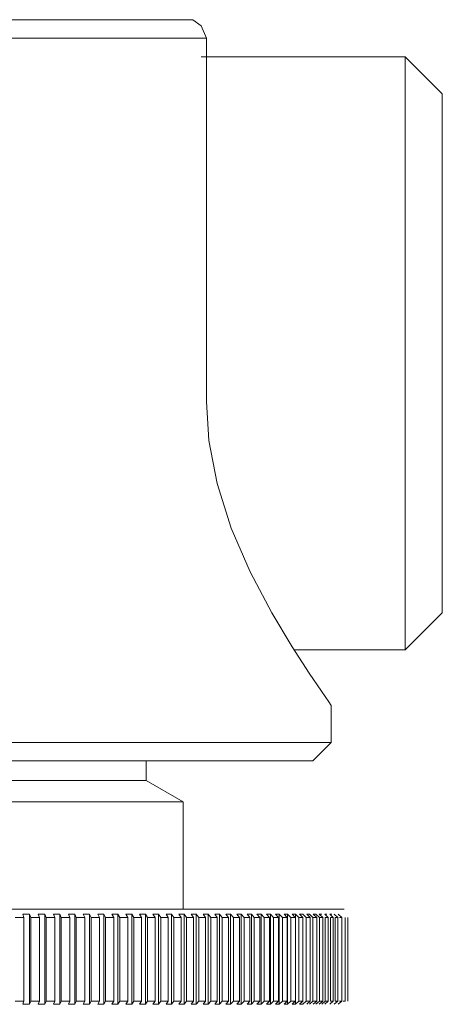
# Model space of a CAD drawing. Header units: millimetres. Extents: x 3925 to 5043, y -86 to 778.
# Tile 25 of 164: x 4180.7 to 4183.55, y 235.94 to 242.58. Entities that reach past the tile are written whole.
import ezdxf

# ---------------------------------------------------------------- set-up
doc = ezdxf.new("R2010")
doc.units = ezdxf.units.MM
doc.header["$LTSCALE"] = 46.255
doc.layers.add('140-155102-0DXF_CONTINUOUS_LINE', color=7, linetype='CONTINUOUS')

msp = doc.modelspace()

# ---------------------------------------------------------------- linework, layer by layer
at = {"layer": '140-155102-0DXF_CONTINUOUS_LINE', "color": 7, "linetype": 'Continuous', "lineweight": 0}
for p, q in [((4181.8641, 242.5787), (4177.7334, 242.5787)), ((4181.8641, 242.5787), (4181.9201, 242.5382)), ((4181.9201, 242.5382), (4181.956, 242.4537)), ((4181.956, 242.4537), (4177.6415, 242.4537)), ((4181.956, 240.0037), (4181.956, 242.4537)), ((4183.2987, 242.3287), (4181.9201, 242.3287)), ((4183.2987, 242.3287), (4183.5487, 242.0787)), ((4183.2987, 238.3287), (4183.2987, 242.3287)), ((4183.5487, 238.5787), (4183.5487, 242.0787)), ((4183.5487, 238.5787), (4183.2987, 238.3287)), ((4182.5477, 238.3287), (4183.2987, 238.3287)), ((4182.7823, 237.977), (4182.7987, 237.9537)), ((4182.7987, 237.7037), (4182.7987, 237.9537)), ((4176.7987, 237.7037), (4182.7987, 237.7037)), ((4182.7987, 237.7037), (4182.6737, 237.5787)), ((4176.9237, 237.5787), (4182.6737, 237.5787)), ((4181.55, 237.5787), (4181.55, 237.4473)), ((4178.0475, 237.4473), (4181.55, 237.4473)), ((4181.55, 237.4473), (4181.7987, 237.3037)), ((4177.7987, 237.3037), (4181.7987, 237.3037)), ((4181.7987, 236.5787), (4181.7987, 237.3037)), ((4176.712, 236.5787), (4182.8854, 236.5787)), ((4180.7175, 236.5448), (4180.762, 236.5448)), ((4180.7247, 236.5226), (4180.7175, 236.5448)), ((4180.7247, 236.5226), (4180.7247, 235.9598)), ((4180.762, 236.5448), (4180.7699, 236.5226)), ((4180.762, 236.5448), (4180.762, 235.9376)), ((4180.7699, 236.5226), (4180.7699, 235.9598)), ((4180.8212, 236.5448), (4180.8652, 236.5448)), ((4180.8292, 236.5226), (4180.8212, 236.5448)), ((4180.8293, 236.5226), (4180.8293, 235.9598)), ((4180.8651, 236.5448), (4180.8739, 236.5226)), ((4180.8651, 236.5448), (4180.8651, 235.9376)), ((4180.8739, 236.5226), (4180.8739, 235.9598)), ((4180.9236, 236.5448), (4180.967, 236.5448)), ((4180.9325, 236.5226), (4180.9237, 236.5448)), ((4180.9325, 236.5226), (4180.9325, 235.9598)), ((4180.967, 236.5448), (4180.9766, 236.5226)), ((4180.967, 236.5448), (4180.967, 235.9376)), ((4180.9766, 236.5226), (4180.9766, 235.9598)), ((4181.0247, 236.5448), (4181.0675, 236.5448)), ((4181.0344, 236.5226), (4181.0247, 236.5448)), ((4181.0344, 236.5226), (4181.0344, 235.9598)), ((4181.0674, 236.5448), (4181.0779, 236.5226)), ((4181.0674, 236.5448), (4181.0674, 235.9376)), ((4181.0779, 236.5226), (4181.0779, 235.9598)), ((4181.1243, 236.5448), (4181.1664, 236.5448)), ((4181.1347, 236.5226), (4181.1243, 236.5448)), ((4181.1348, 236.5226), (4181.1348, 235.9598)), ((4181.1663, 236.5448), (4181.1776, 236.5226)), ((4181.1663, 236.5448), (4181.1663, 235.9376)), ((4181.1776, 236.5226), (4181.1776, 235.9598)), ((4181.2222, 236.5448), (4181.2636, 236.5448)), ((4181.2335, 236.5226), (4181.2223, 236.5448)), ((4181.2335, 236.5226), (4181.2335, 235.9598)), ((4181.2636, 236.5448), (4181.2756, 236.5226)), ((4181.2636, 236.5448), (4181.2636, 235.9376)), ((4181.2756, 236.5226), (4181.2756, 235.9598)), ((4181.3184, 236.5448), (4181.359, 236.5448)), ((4181.3305, 236.5226), (4181.3185, 236.5448)), ((4181.3305, 236.5226), (4181.3305, 235.9598)), ((4181.359, 236.5448), (4181.3718, 236.5226)), ((4181.359, 236.5448), (4181.359, 235.9376)), ((4181.3718, 236.5226), (4181.3718, 235.9598)), ((4181.4128, 236.5448), (4181.4526, 236.5448)), ((4181.4256, 236.5226), (4181.4128, 236.5448)), ((4181.4257, 236.5226), (4181.4257, 235.9598)), ((4181.4526, 236.5448), (4181.4661, 236.5226)), ((4181.4526, 236.5448), (4181.4526, 235.9376)), ((4181.4661, 236.5226), (4181.4661, 235.9598)), ((4181.5052, 236.5448), (4181.5441, 236.5448)), ((4181.5188, 236.5226), (4181.5053, 236.5448)), ((4181.5188, 236.5226), (4181.5188, 235.9598)), ((4181.5441, 236.5448), (4181.5583, 236.5226)), ((4181.5441, 236.5448), (4181.5441, 235.9376)), ((4181.5583, 236.5226), (4181.5583, 235.9598)), ((4181.5955, 236.5448), (4181.6335, 236.5448)), ((4181.6098, 236.5226), (4181.5956, 236.5448)), ((4181.6099, 236.5226), (4181.6099, 235.9598)), ((4181.6335, 236.5448), (4181.6484, 236.5226)), ((4181.6335, 236.5448), (4181.6335, 235.9376)), ((4181.6484, 236.5226), (4181.6484, 235.9598)), ((4181.6837, 236.5448), (4181.7207, 236.5448)), ((4181.6987, 236.5226), (4181.6837, 236.5448)), ((4181.6987, 236.5226), (4181.6987, 235.9598)), ((4181.7207, 236.5448), (4181.7363, 236.5226)), ((4181.7207, 236.5448), (4181.7207, 235.9376)), ((4181.7363, 236.5226), (4181.7363, 235.9598)), ((4181.7695, 236.5448), (4181.8055, 236.5448)), ((4181.7852, 236.5226), (4181.7695, 236.5448)), ((4181.7853, 236.5226), (4181.7853, 235.9598)), ((4181.8055, 236.5448), (4181.8218, 236.5226)), ((4181.8055, 236.5448), (4181.8055, 235.9376)), ((4181.8218, 236.5226), (4181.8218, 235.9598)), ((4181.853, 236.5448), (4181.8879, 236.5448)), ((4181.8693, 236.5226), (4181.853, 236.5448)), ((4181.8694, 236.5226), (4181.8694, 235.9598)), ((4181.8879, 236.5448), (4181.9048, 236.5226)), ((4181.8879, 236.5448), (4181.8879, 235.9376)), ((4181.9048, 236.5226), (4181.9048, 235.9598)), ((4181.9339, 236.5448), (4181.9677, 236.5448)), ((4181.9509, 236.5226), (4181.9339, 236.5448)), ((4181.951, 236.5226), (4181.951, 235.9598)), ((4181.9677, 236.5448), (4181.9853, 236.5226)), ((4181.9677, 236.5448), (4181.9677, 235.9376)), ((4181.9853, 236.5226), (4181.9853, 235.9598)), ((4182.0122, 236.5448), (4182.0449, 236.5448)), ((4182.0299, 236.5226), (4182.0123, 236.5448)), ((4182.0299, 236.5226), (4182.0299, 235.9598)), ((4182.0449, 236.5448), (4182.0631, 236.5226)), ((4182.0449, 236.5448), (4182.0449, 235.9376)), ((4182.0631, 236.5226), (4182.0631, 235.9598)), ((4182.0879, 236.5448), (4182.1194, 236.5448)), ((4182.1061, 236.5226), (4182.0879, 236.5448)), ((4182.1062, 236.5226), (4182.1062, 235.9598)), ((4182.1193, 236.5448), (4182.1382, 236.5226)), ((4182.1193, 236.5448), (4182.1193, 235.9376)), ((4182.1382, 236.5226), (4182.1382, 235.9598)), ((4182.1607, 236.5448), (4182.191, 236.5448)), ((4182.1796, 236.5226), (4182.1607, 236.5448)), ((4182.1796, 236.5226), (4182.1796, 235.9598)), ((4182.191, 236.5448), (4182.2104, 236.5226)), ((4182.191, 236.5448), (4182.191, 235.9376)), ((4182.2104, 236.5226), (4182.2104, 235.9598)), ((4182.2307, 236.5448), (4182.2597, 236.5448)), ((4182.2501, 236.5226), (4182.2307, 236.5448)), ((4182.2502, 236.5226), (4182.2502, 235.9598)), ((4182.2597, 236.5448), (4182.2796, 236.5226)), ((4182.2597, 236.5448), (4182.2597, 235.9376)), ((4182.2796, 236.5226), (4182.2796, 235.9598)), ((4182.2977, 236.5448), (4182.3254, 236.5448)), ((4182.3176, 236.5226), (4182.2977, 236.5448)), ((4182.3177, 236.5226), (4182.3177, 235.9598)), ((4182.3254, 236.5448), (4182.3459, 236.5226)), ((4182.3254, 236.5448), (4182.3254, 235.9376)), ((4182.3459, 236.5226), (4182.3459, 235.9598)), ((4182.3617, 236.5448), (4182.3881, 236.5448)), ((4182.3821, 236.5226), (4182.3617, 236.5448)), ((4182.3822, 236.5226), (4182.3822, 235.9598)), ((4182.388, 236.5448), (4182.409, 236.5226)), ((4182.388, 236.5448), (4182.388, 235.9376)), ((4182.409, 236.5226), (4182.409, 235.9598)), ((4182.4225, 236.5448), (4182.4476, 236.5448)), ((4182.4435, 236.5226), (4182.4225, 236.5448)), ((4182.4435, 236.5226), (4182.4435, 235.9598)), ((4182.4475, 236.5448), (4182.4689, 236.5226)), ((4182.4475, 236.5448), (4182.4475, 235.9376)), ((4182.4689, 236.5226), (4182.4689, 235.9598)), ((4182.4801, 236.5448), (4182.5038, 236.5448)), ((4182.5016, 236.5226), (4182.4802, 236.5448)), ((4182.5016, 236.5226), (4182.5016, 235.9598)), ((4182.5038, 236.5448), (4182.5257, 236.5226)), ((4182.5038, 236.5448), (4182.5038, 235.9376)), ((4182.5257, 236.5226), (4182.5257, 235.9598)), ((4182.5345, 236.5448), (4182.5568, 236.5448)), ((4182.5564, 236.5226), (4182.5345, 236.5448)), ((4182.5565, 236.5226), (4182.5565, 235.9598)), ((4182.5567, 236.5448), (4182.579, 236.5226)), ((4182.5567, 236.5448), (4182.5567, 235.9376)), ((4182.579, 236.5226), (4182.579, 235.9598)), ((4182.5856, 236.5448), (4182.6064, 236.5448)), ((4182.6079, 236.5226), (4182.5856, 236.5448)), ((4182.6063, 236.5448), (4182.629, 236.5226)), ((4182.6079, 236.5226), (4182.6079, 235.9598)), ((4182.629, 236.5226), (4182.629, 235.9598)), ((4182.6332, 236.5448), (4182.6525, 236.5448)), ((4182.6559, 236.5226), (4182.6332, 236.5448)), ((4182.6525, 236.5448), (4182.6756, 236.5226)), ((4182.656, 236.5226), (4182.656, 235.9598)), ((4182.6756, 236.5226), (4182.6756, 235.9598)), ((4182.6774, 236.5448), (4182.6952, 236.5448)), ((4182.7005, 236.5226), (4182.6774, 236.5448)), ((4182.6952, 236.5448), (4182.7186, 236.5226)), ((4182.7005, 236.5226), (4182.7005, 235.9598)), ((4182.7181, 236.5448), (4182.7344, 236.5448)), ((4182.7415, 236.5226), (4182.7181, 236.5448)), ((4182.7186, 236.5226), (4182.7186, 235.9598)), ((4182.7415, 236.5226), (4182.7415, 235.9598)), ((4182.7552, 236.5448), (4182.77, 236.5448)), ((4182.7789, 236.5226), (4182.7552, 236.5448)), ((4182.7581, 236.5226), (4182.7581, 235.9598)), ((4182.779, 236.5226), (4182.779, 235.9598)), ((4182.7888, 236.5448), (4182.802, 236.5448)), ((4182.8127, 236.5226), (4182.7888, 236.5448)), ((4182.794, 236.5226), (4182.794, 235.9598)), ((4182.8128, 236.5226), (4182.8128, 235.9598)), ((4182.8429, 236.5226), (4182.8187, 236.5448)), ((4182.8262, 236.5226), (4182.8262, 235.9598)), ((4182.8429, 236.5226), (4182.8429, 235.9598)), ((4182.8693, 236.5226), (4182.8449, 236.5448)), ((4182.8693, 236.5226), (4182.8693, 235.9598)), ((4182.892, 236.5226), (4182.892, 235.9598)), ((4182.9109, 236.5226), (4182.9109, 235.9598)), ((4180.7175, 235.9376), (4180.7247, 235.9598)), ((4180.7699, 235.9598), (4180.762, 235.9376)), ((4180.8212, 235.9376), (4180.8292, 235.9598)), ((4180.8739, 235.9598), (4180.8651, 235.9376)), ((4180.9237, 235.9376), (4180.9325, 235.9598)), ((4180.9766, 235.9598), (4180.967, 235.9376)), ((4181.0247, 235.9376), (4181.0344, 235.9598)), ((4181.0779, 235.9598), (4181.0674, 235.9376)), ((4181.1243, 235.9376), (4181.1347, 235.9598)), ((4181.1776, 235.9598), (4181.1663, 235.9376)), ((4181.2223, 235.9376), (4181.2335, 235.9598)), ((4181.2756, 235.9598), (4181.2636, 235.9376)), ((4181.3185, 235.9376), (4181.3305, 235.9598)), ((4181.3718, 235.9598), (4181.359, 235.9376)), ((4181.4128, 235.9376), (4181.4256, 235.9598)), ((4181.4661, 235.9598), (4181.4526, 235.9376)), ((4181.5053, 235.9376), (4181.5188, 235.9598)), ((4181.5583, 235.9598), (4181.5441, 235.9376)), ((4181.5956, 235.9376), (4181.6098, 235.9598)), ((4181.6484, 235.9598), (4181.6335, 235.9376)), ((4181.6837, 235.9376), (4181.6987, 235.9598)), ((4181.7363, 235.9598), (4181.7207, 235.9376)), ((4181.7695, 235.9376), (4181.7852, 235.9598)), ((4181.8218, 235.9598), (4181.8055, 235.9376)), ((4181.853, 235.9376), (4181.8693, 235.9598)), ((4181.9048, 235.9598), (4181.8879, 235.9376)), ((4181.9339, 235.9376), (4181.9509, 235.9598)), ((4181.9853, 235.9598), (4181.9677, 235.9376)), ((4182.0123, 235.9376), (4182.0299, 235.9598)), ((4182.0631, 235.9598), (4182.0449, 235.9376)), ((4182.0879, 235.9376), (4182.1061, 235.9598)), ((4182.1382, 235.9598), (4182.1193, 235.9376)), ((4182.1607, 235.9376), (4182.1796, 235.9598)), ((4182.2104, 235.9598), (4182.191, 235.9376)), ((4182.2307, 235.9376), (4182.2501, 235.9598)), ((4182.2796, 235.9598), (4182.2597, 235.9376)), ((4182.2977, 235.9376), (4182.3176, 235.9598)), ((4182.3459, 235.9598), (4182.3254, 235.9376)), ((4182.3617, 235.9376), (4182.3821, 235.9598)), ((4182.409, 235.9598), (4182.388, 235.9376)), ((4182.4225, 235.9376), (4182.4435, 235.9598)), ((4182.4689, 235.9598), (4182.4475, 235.9376)), ((4182.4802, 235.9376), (4182.5016, 235.9598)), ((4182.5257, 235.9598), (4182.5038, 235.9376)), ((4182.5345, 235.9376), (4182.5564, 235.9598)), ((4182.579, 235.9598), (4182.5567, 235.9376)), ((4182.5856, 235.9376), (4182.6079, 235.9598)), ((4182.629, 235.9598), (4182.6063, 235.9376)), ((4182.6332, 235.9376), (4182.6559, 235.9598)), ((4182.6756, 235.9598), (4182.6525, 235.9376)), ((4182.6774, 235.9376), (4182.7005, 235.9598)), ((4182.7186, 235.9598), (4182.6952, 235.9376)), ((4182.7181, 235.9376), (4182.7415, 235.9598)), ((4182.7581, 235.9598), (4182.7344, 235.9376)), ((4182.7552, 235.9376), (4182.7789, 235.9598)), ((4182.7888, 235.9376), (4182.8127, 235.9598)), ((4182.8187, 235.9376), (4182.8429, 235.9598)), ((4182.8449, 235.9376), (4182.8693, 235.9598)), ((4180.762, 235.9376), (4180.7175, 235.9376)), ((4180.8652, 235.9376), (4180.8212, 235.9376)), ((4180.967, 235.9376), (4180.9236, 235.9376)), ((4181.0675, 235.9376), (4181.0247, 235.9376)), ((4181.1664, 235.9376), (4181.1243, 235.9376)), ((4181.2636, 235.9376), (4181.2222, 235.9376)), ((4181.359, 235.9376), (4181.3184, 235.9376)), ((4181.4526, 235.9376), (4181.4128, 235.9376)), ((4181.5441, 235.9376), (4181.5052, 235.9376)), ((4181.6335, 235.9376), (4181.5955, 235.9376)), ((4181.7207, 235.9376), (4181.6837, 235.9376)), ((4181.8055, 235.9376), (4181.7695, 235.9376)), ((4181.8879, 235.9376), (4181.853, 235.9376)), ((4181.9677, 235.9376), (4181.9339, 235.9376)), ((4182.0449, 235.9376), (4182.0122, 235.9376)), ((4182.1194, 235.9376), (4182.0879, 235.9376)), ((4182.191, 235.9376), (4182.1607, 235.9376)), ((4182.2597, 235.9376), (4182.2307, 235.9376)), ((4182.3254, 235.9376), (4182.2977, 235.9376)), ((4182.3881, 235.9376), (4182.3617, 235.9376)), ((4182.4476, 235.9376), (4182.4225, 235.9376)), ((4182.5038, 235.9376), (4182.4801, 235.9376)), ((4182.5568, 235.9376), (4182.5345, 235.9376)), ((4182.6064, 235.9376), (4182.5856, 235.9376))]:
    msp.add_line(p, q, dxfattribs=at)
for points in [[(4181.956, 240.0037), (4181.9728, 239.7401), (4182.0287, 239.4498), (4182.1242, 239.1496), (4182.2524, 238.854), (4182.3973, 238.5791)], [(4182.3973, 238.5791), (4182.5355, 238.3476), (4182.6494, 238.1712), (4182.7324, 238.0488), (4182.7823, 237.977)], [(4180.6647, 236.5226), (4180.6848, 236.5227), (4180.7047, 236.5227), (4180.7247, 236.5226)], [(4180.7699, 236.5226), (4180.7897, 236.5227), (4180.8095, 236.5227), (4180.8293, 236.5226)], [(4180.8739, 236.5226), (4180.8935, 236.5227), (4180.913, 236.5227), (4180.9325, 236.5226)], [(4180.9766, 236.5226), (4180.9959, 236.5227), (4181.0151, 236.5227), (4181.0344, 236.5226)], [(4181.0778, 236.5226), (4181.0968, 236.5227), (4181.1158, 236.5227), (4181.1348, 236.5226)], [(4181.1775, 236.5226), (4181.1962, 236.5227), (4181.2149, 236.5227), (4181.2335, 236.5226)], [(4181.2755, 236.5226), (4181.2939, 236.5227), (4181.3122, 236.5227), (4181.3305, 236.5226)], [(4181.3718, 236.5226), (4181.3897, 236.5227), (4181.4077, 236.5227), (4181.4257, 236.5226)], [(4181.466, 236.5226), (4181.4836, 236.5227), (4181.5012, 236.5227), (4181.5188, 236.5226)], [(4181.5583, 236.5226), (4181.5755, 236.5227), (4181.5927, 236.5227), (4181.6099, 236.5226)], [(4181.6484, 236.5226), (4181.6652, 236.5227), (4181.6819, 236.5227), (4181.6987, 236.5226)], [(4181.7363, 236.5226), (4181.7526, 236.5227), (4181.7689, 236.5227), (4181.7853, 236.5226)], [(4181.8218, 236.5226), (4181.8377, 236.5227), (4181.8535, 236.5227), (4181.8694, 236.5226)], [(4181.9048, 236.5226), (4181.9202, 236.5227), (4181.9356, 236.5227), (4181.951, 236.5226)], [(4181.9853, 236.5226), (4182.0002, 236.5227), (4182.015, 236.5227), (4182.0299, 236.5226)], [(4182.0631, 236.5226), (4182.0775, 236.5227), (4182.0918, 236.5227), (4182.1062, 236.5226)], [(4182.1382, 236.5226), (4182.152, 236.5227), (4182.1658, 236.5227), (4182.1796, 236.5226)], [(4182.2104, 236.5226), (4182.2236, 236.5227), (4182.2369, 236.5227), (4182.2502, 236.5226)], [(4182.2796, 236.5226), (4182.2923, 236.5227), (4182.305, 236.5227), (4182.3177, 236.5226)], [(4182.3459, 236.5226), (4182.358, 236.5227), (4182.3701, 236.5227), (4182.3822, 236.5226)], [(4182.409, 236.5226), (4182.4205, 236.5227), (4182.432, 236.5227), (4182.4435, 236.5226)], [(4182.469, 236.5226), (4182.4799, 236.5227), (4182.4907, 236.5227), (4182.5016, 236.5226)], [(4182.5257, 236.5226), (4182.5359, 236.5227), (4182.5462, 236.5227), (4182.5565, 236.5226)], [(4182.579, 236.5226), (4182.5887, 236.5227), (4182.5983, 236.5227), (4182.6079, 236.5226)], [(4182.629, 236.5226), (4182.638, 236.5227), (4182.647, 236.5227), (4182.656, 236.5226)], [(4182.6756, 236.5226), (4182.6839, 236.5227), (4182.6922, 236.5227), (4182.7005, 236.5226)], [(4182.7186, 236.5226), (4182.7263, 236.5227), (4182.7339, 236.5227), (4182.7415, 236.5226)], [(4182.7581, 236.5226), (4182.7651, 236.5227), (4182.772, 236.5227), (4182.779, 236.5226)], [(4182.794, 236.5226), (4182.8003, 236.5227), (4182.8065, 236.5227), (4182.8128, 236.5226)], [(4182.8262, 236.5226), (4182.8318, 236.5227), (4182.8373, 236.5227), (4182.8429, 236.5226)], [(4182.8548, 236.5226), (4182.8596, 236.5227), (4182.8645, 236.5227), (4182.8693, 236.5226)], [(4180.7247, 235.9598), (4180.7047, 235.9597), (4180.6848, 235.9597), (4180.6647, 235.9598)], [(4180.8293, 235.9598), (4180.8095, 235.9597), (4180.7897, 235.9597), (4180.7699, 235.9598)], [(4180.9325, 235.9598), (4180.913, 235.9597), (4180.8935, 235.9597), (4180.8739, 235.9598)], [(4181.0344, 235.9598), (4181.0151, 235.9597), (4180.9959, 235.9597), (4180.9766, 235.9598)], [(4181.1348, 235.9598), (4181.1158, 235.9597), (4181.0968, 235.9597), (4181.0778, 235.9598)], [(4181.2335, 235.9598), (4181.2148, 235.9597), (4181.1962, 235.9597), (4181.1775, 235.9598)], [(4181.3305, 235.9598), (4181.3122, 235.9597), (4181.2939, 235.9597), (4181.2755, 235.9598)], [(4181.4257, 235.9598), (4181.4077, 235.9597), (4181.3897, 235.9597), (4181.3718, 235.9598)], [(4181.5188, 235.9598), (4181.5012, 235.9597), (4181.4836, 235.9597), (4181.466, 235.9598)], [(4181.6099, 235.9598), (4181.5927, 235.9597), (4181.5755, 235.9597), (4181.5583, 235.9598)], [(4181.6987, 235.9598), (4181.6819, 235.9597), (4181.6652, 235.9597), (4181.6484, 235.9598)], [(4181.7853, 235.9598), (4181.7689, 235.9597), (4181.7526, 235.9597), (4181.7363, 235.9598)], [(4181.8694, 235.9598), (4181.8535, 235.9597), (4181.8377, 235.9597), (4181.8218, 235.9598)], [(4181.951, 235.9598), (4181.9356, 235.9597), (4181.9202, 235.9597), (4181.9048, 235.9598)], [(4182.0299, 235.9598), (4182.015, 235.9597), (4182.0002, 235.9597), (4181.9853, 235.9598)], [(4182.1062, 235.9598), (4182.0918, 235.9597), (4182.0775, 235.9597), (4182.0631, 235.9598)], [(4182.1796, 235.9598), (4182.1658, 235.9597), (4182.152, 235.9597), (4182.1382, 235.9598)], [(4182.2502, 235.9598), (4182.2369, 235.9597), (4182.2236, 235.9597), (4182.2104, 235.9598)], [(4182.3177, 235.9598), (4182.305, 235.9597), (4182.2923, 235.9597), (4182.2796, 235.9598)], [(4182.3822, 235.9598), (4182.3701, 235.9597), (4182.358, 235.9597), (4182.3459, 235.9598)], [(4182.4435, 235.9598), (4182.432, 235.9597), (4182.4205, 235.9597), (4182.409, 235.9598)], [(4182.5016, 235.9598), (4182.4907, 235.9597), (4182.4799, 235.9597), (4182.469, 235.9598)], [(4182.5565, 235.9598), (4182.5462, 235.9597), (4182.5359, 235.9597), (4182.5257, 235.9598)], [(4182.6079, 235.9598), (4182.5983, 235.9597), (4182.5887, 235.9597), (4182.579, 235.9598)], [(4182.656, 235.9598), (4182.647, 235.9597), (4182.638, 235.9597), (4182.629, 235.9598)], [(4182.7005, 235.9598), (4182.6922, 235.9597), (4182.6839, 235.9597), (4182.6756, 235.9598)], [(4182.7415, 235.9598), (4182.7339, 235.9597), (4182.7263, 235.9597), (4182.7186, 235.9598)], [(4182.779, 235.9598), (4182.772, 235.9597), (4182.7651, 235.9597), (4182.7581, 235.9598)], [(4182.8128, 235.9598), (4182.8065, 235.9597), (4182.8003, 235.9597), (4182.794, 235.9598)], [(4182.8429, 235.9598), (4182.8373, 235.9597), (4182.8318, 235.9597), (4182.8262, 235.9598)], [(4182.8693, 235.9598), (4182.8645, 235.9597), (4182.8596, 235.9597), (4182.8548, 235.9598)], [(4182.892, 235.9598), (4182.8879, 235.9597), (4182.8837, 235.9597), (4182.8796, 235.9598)]]:
    msp.add_lwpolyline(points, dxfattribs=at)

doc.saveas('drawing.dxf')
